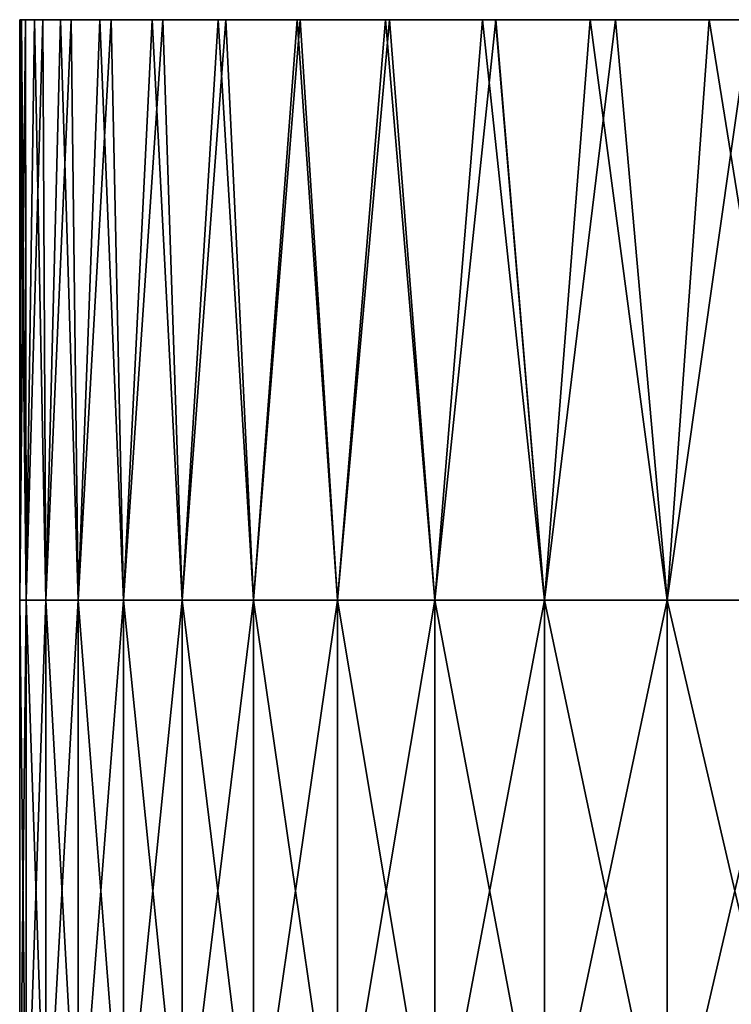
# Model space of a CAD drawing. Header units: inches. Extents: x -4.75 to 4.5, y 0 to 1.88.
# Tile 27 of 256: x -3.56 to -3.46, y 1.59 to 1.72. Entities that reach past the tile are written whole.
import ezdxf

# ---------------------------------------------------------------- set-up
doc = ezdxf.new("R2010")
doc.units = ezdxf.units.IN
doc.header["$LTSCALE"] = 101.851852
doc.header["$MEASUREMENT"] = 0
doc.layers.add('12', color=7, linetype='CONTINUOUS')
doc.layers.add('90', color=7, linetype='CONTINUOUS')

msp = doc.modelspace()

# ---------------------------------------------------------------- linework, layer by layer
at = {"layer": '12', "color": 13, "linetype": 'Continuous', "true_color": 0xd67263}
for points in [[(-3.56224, 1.7235, -0.04005), (-3.56168, 1.7235, -0.07512), (-3.5625, 1.6435), (-3.56224, 1.7235, -0.04005)], [(-3.5625, 1.6435), (-3.56168, 1.7235, -0.07512), (-3.5616, 1.6435, -0.07992), (-3.5625, 1.6435)], [(-3.56247, 1.7235), (-3.56224, 1.7235, -0.04005), (-3.5625, 1.6435), (-3.56247, 1.7235)], [(-3.5616, 1.6435, 0.07992), (-3.56247, 1.7235), (-3.5625, 1.6435), (-3.5616, 1.6435, 0.07992)], [(-3.56224, 1.7235, 0.04004), (-3.56247, 1.7235), (-3.5616, 1.6435, 0.07992), (-3.56224, 1.7235, 0.04004)], [(-3.56168, 1.7235, 0.07512), (-3.56224, 1.7235, 0.04004), (-3.5616, 1.6435, 0.07992), (-3.56168, 1.7235, 0.07512)], [(-3.56168, 1.7235, -0.07512), (-3.56045, 1.7235, -0.12014), (-3.5616, 1.6435, -0.07992), (-3.56168, 1.7235, -0.07512)], [(-3.56045, 1.7235, 0.12014), (-3.56168, 1.7235, 0.07512), (-3.5616, 1.6435, 0.07992), (-3.56045, 1.7235, 0.12014)], [(-3.56045, 1.7235, -0.12014), (-3.55932, 1.7235, -0.15013), (-3.5616, 1.6435, -0.07992), (-3.56045, 1.7235, -0.12014)], [(-3.5616, 1.6435, -0.07992), (-3.55932, 1.7235, -0.15013), (-3.55891, 1.6435, -0.1598), (-3.5616, 1.6435, -0.07992)], [(-3.55891, 1.6435, 0.1598), (-3.56045, 1.7235, 0.12014), (-3.5616, 1.6435, 0.07992), (-3.55891, 1.6435, 0.1598)], [(-3.55932, 1.7235, 0.15013), (-3.56045, 1.7235, 0.12014), (-3.55891, 1.6435, 0.1598), (-3.55932, 1.7235, 0.15013)], [(-3.55932, 1.7235, -0.15013), (-3.55686, 1.7235, -0.20023), (-3.55891, 1.6435, -0.1598), (-3.55932, 1.7235, -0.15013)], [(-3.55686, 1.7235, 0.20023), (-3.55932, 1.7235, 0.15013), (-3.55891, 1.6435, 0.1598), (-3.55686, 1.7235, 0.20023)], [(-3.55686, 1.7235, -0.20023), (-3.55539, 1.7235, -0.22495), (-3.55891, 1.6435, -0.1598), (-3.55686, 1.7235, -0.20023)], [(-3.55891, 1.6435, -0.1598), (-3.55539, 1.7235, -0.22495), (-3.55443, 1.6435, -0.23961), (-3.55891, 1.6435, -0.1598)], [(-3.55443, 1.6435, 0.23961), (-3.55686, 1.7235, 0.20023), (-3.55891, 1.6435, 0.1598), (-3.55443, 1.6435, 0.23961)], [(-3.55539, 1.7235, 0.22495), (-3.55686, 1.7235, 0.20023), (-3.55443, 1.6435, 0.23961), (-3.55539, 1.7235, 0.22495)], [(-3.55539, 1.7235, -0.22495), (-3.55146, 1.7235, -0.28028), (-3.55443, 1.6435, -0.23961), (-3.55539, 1.7235, -0.22495)], [(-3.55146, 1.7235, 0.28028), (-3.55539, 1.7235, 0.22495), (-3.55443, 1.6435, 0.23961), (-3.55146, 1.7235, 0.28028)], [(-3.55146, 1.7235, -0.28028), (-3.54988, 1.7235, -0.29957), (-3.55443, 1.6435, -0.23961), (-3.55146, 1.7235, -0.28028)], [(-3.55443, 1.6435, -0.23961), (-3.54988, 1.7235, -0.29957), (-3.54816, 1.6435, -0.31929), (-3.55443, 1.6435, -0.23961)], [(-3.54816, 1.6435, 0.31929), (-3.55146, 1.7235, 0.28028), (-3.55443, 1.6435, 0.23961), (-3.54816, 1.6435, 0.31929)], [(-3.54988, 1.7235, 0.29957), (-3.55146, 1.7235, 0.28028), (-3.54816, 1.6435, 0.31929), (-3.54988, 1.7235, 0.29957)], [(-3.54988, 1.7235, -0.29957), (-3.54421, 1.7235, -0.36036), (-3.54816, 1.6435, -0.31929), (-3.54988, 1.7235, -0.29957)], [(-3.54421, 1.7235, 0.36036), (-3.54988, 1.7235, 0.29957), (-3.54816, 1.6435, 0.31929), (-3.54421, 1.7235, 0.36036)], [(-3.54421, 1.7235, -0.36036), (-3.54277, 1.7235, -0.3742), (-3.54816, 1.6435, -0.31929), (-3.54421, 1.7235, -0.36036)], [(-3.54816, 1.6435, -0.31929), (-3.54277, 1.7235, -0.3742), (-3.54011, 1.6435, -0.39881), (-3.54816, 1.6435, -0.31929)], [(-3.54011, 1.6435, 0.39881), (-3.54421, 1.7235, 0.36036), (-3.54816, 1.6435, 0.31929), (-3.54011, 1.6435, 0.39881)], [(-3.54277, 1.7235, 0.3742), (-3.54421, 1.7235, 0.36036), (-3.54011, 1.6435, 0.39881), (-3.54277, 1.7235, 0.3742)], [(-3.54277, 1.7235, -0.3742), (-3.53514, 1.7235, -0.44045), (-3.54011, 1.6435, -0.39881), (-3.54277, 1.7235, -0.3742)], [(-3.53514, 1.7235, 0.44044), (-3.54277, 1.7235, 0.3742), (-3.54011, 1.6435, 0.39881), (-3.53514, 1.7235, 0.44044)], [(-3.53514, 1.7235, -0.44045), (-3.53409, 1.7235, -0.44878), (-3.54011, 1.6435, -0.39881), (-3.53514, 1.7235, -0.44045)], [(-3.54011, 1.6435, -0.39881), (-3.53409, 1.7235, -0.44878), (-3.53027, 1.6435, -0.47813), (-3.54011, 1.6435, -0.39881)], [(-3.53027, 1.6435, 0.47813), (-3.53514, 1.7235, 0.44044), (-3.54011, 1.6435, 0.39881), (-3.53027, 1.6435, 0.47813)], [(-3.53409, 1.7235, 0.44878), (-3.53514, 1.7235, 0.44044), (-3.53027, 1.6435, 0.47813), (-3.53409, 1.7235, 0.44878)], [(-3.53409, 1.7235, -0.44878), (-3.52424, 1.7235, -0.52053), (-3.53027, 1.6435, -0.47813), (-3.53409, 1.7235, -0.44878)], [(-3.52424, 1.7235, 0.52052), (-3.53409, 1.7235, 0.44878), (-3.53027, 1.6435, 0.47813), (-3.52424, 1.7235, 0.52052)], [(-3.52424, 1.7235, -0.52053), (-3.52384, 1.7235, -0.52321), (-3.53027, 1.6435, -0.47813), (-3.52424, 1.7235, -0.52053)], [(-3.53027, 1.6435, -0.47813), (-3.52384, 1.7235, -0.52321), (-3.51865, 1.6435, -0.55721), (-3.53027, 1.6435, -0.47813)], [(-3.51865, 1.6435, 0.55721), (-3.52424, 1.7235, 0.52052), (-3.53027, 1.6435, 0.47813), (-3.51865, 1.6435, 0.55721)], [(-3.52384, 1.7235, 0.52321), (-3.52424, 1.7235, 0.52052), (-3.51865, 1.6435, 0.55721), (-3.52384, 1.7235, 0.52321)], [(-3.52384, 1.7235, -0.52321), (-3.51203, 1.7235, -0.59738), (-3.51865, 1.6435, -0.55721), (-3.52384, 1.7235, -0.52321)], [(-3.51203, 1.7235, 0.59738), (-3.52384, 1.7235, 0.52321), (-3.51865, 1.6435, 0.55721), (-3.51203, 1.7235, 0.59738)], [(-3.51203, 1.7235, -0.59738), (-3.51148, 1.7235, -0.60061), (-3.51865, 1.6435, -0.55721), (-3.51203, 1.7235, -0.59738)], [(-3.51865, 1.6435, -0.55721), (-3.51148, 1.7235, -0.60061), (-3.50527, 1.6435, -0.636), (-3.51865, 1.6435, -0.55721)], [(-3.50527, 1.6435, 0.636), (-3.51203, 1.7235, 0.59738), (-3.51865, 1.6435, 0.55721), (-3.50527, 1.6435, 0.636)], [(-3.51148, 1.7235, 0.60061), (-3.51203, 1.7235, 0.59738), (-3.50527, 1.6435, 0.636), (-3.51148, 1.7235, 0.60061)], [(-3.51148, 1.7235, -0.60061), (-3.49869, 1.7235, -0.6712), (-3.50527, 1.6435, -0.636), (-3.51148, 1.7235, -0.60061)], [(-3.49869, 1.7235, 0.6712), (-3.51148, 1.7235, 0.60061), (-3.50527, 1.6435, 0.636), (-3.49869, 1.7235, 0.6712)], [(-3.49869, 1.7235, -0.6712), (-3.49685, 1.7235, -0.68071), (-3.50527, 1.6435, -0.636), (-3.49869, 1.7235, -0.6712)], [(-3.50527, 1.6435, -0.636), (-3.49685, 1.7235, -0.68071), (-3.49012, 1.6435, -0.71448), (-3.50527, 1.6435, -0.636)], [(-3.49012, 1.6435, 0.71448), (-3.49869, 1.7235, 0.6712), (-3.50527, 1.6435, 0.636), (-3.49012, 1.6435, 0.71448)], [(-3.49686, 1.7235, 0.68071), (-3.49869, 1.7235, 0.6712), (-3.49012, 1.6435, 0.71448), (-3.49686, 1.7235, 0.68071)], [(-3.48382, 1.7235, 0.74457), (-3.49686, 1.7235, 0.68071), (-3.49012, 1.6435, 0.71448), (-3.48382, 1.7235, 0.74457)], [(-3.49685, 1.7235, -0.68071), (-3.48382, 1.7235, -0.74457), (-3.49012, 1.6435, -0.71448), (-3.49685, 1.7235, -0.68071)], [(-3.48382, 1.7235, -0.74457), (-3.48032, 1.7235, -0.76077), (-3.49012, 1.6435, -0.71448), (-3.48382, 1.7235, -0.74457)], [(-3.49012, 1.6435, -0.71448), (-3.48032, 1.7235, -0.76077), (-3.47321, 1.6435, -0.7926), (-3.49012, 1.6435, -0.71448)], [(-3.47321, 1.6435, 0.7926), (-3.48382, 1.7235, 0.74457), (-3.49012, 1.6435, 0.71448), (-3.47321, 1.6435, 0.7926)], [(-3.48032, 1.7235, 0.76077), (-3.48382, 1.7235, 0.74457), (-3.47321, 1.6435, 0.7926), (-3.48032, 1.7235, 0.76077)], [(-3.48032, 1.7235, -0.76077), (-3.4674, 1.7235, -0.81761), (-3.47321, 1.6435, -0.7926), (-3.48032, 1.7235, -0.76077)], [(-3.4674, 1.7235, 0.81761), (-3.48032, 1.7235, 0.76077), (-3.47321, 1.6435, 0.7926), (-3.4674, 1.7235, 0.81761)], [(-3.4674, 1.7235, -0.81761), (-3.46183, 1.7235, -0.84087), (-3.47321, 1.6435, -0.7926), (-3.4674, 1.7235, -0.81761)], [(-3.47321, 1.6435, -0.7926), (-3.46183, 1.7235, -0.84087), (-3.45455, 1.6435, -0.87032), (-3.47321, 1.6435, -0.7926)], [(-3.45455, 1.6435, 0.87032), (-3.4674, 1.7235, 0.81761), (-3.47321, 1.6435, 0.7926), (-3.45455, 1.6435, 0.87032)], [(-3.46183, 1.7235, 0.84087), (-3.4674, 1.7235, 0.81761), (-3.45455, 1.6435, 0.87032), (-3.46183, 1.7235, 0.84087)], [(-3.5616, 1.6435, 0.07992), (-3.5625, 1.6435), (-3.5616, 1.56342, 0.07992), (-3.5616, 1.6435, 0.07992)], [(-3.5625, 1.6435), (-3.5616, 1.6435, -0.07992), (-3.5625, 1.56342), (-3.5625, 1.6435)], [(-3.5616, 1.56342, 0.07992), (-3.5625, 1.6435), (-3.5625, 1.56342), (-3.5616, 1.56342, 0.07992)], [(-3.5625, 1.56342), (-3.5616, 1.6435, -0.07992), (-3.5616, 1.56342, -0.07992), (-3.5625, 1.56342)], [(-3.55891, 1.6435, 0.1598), (-3.5616, 1.6435, 0.07992), (-3.55891, 1.56342, 0.1598), (-3.55891, 1.6435, 0.1598)], [(-3.55891, 1.56342, 0.1598), (-3.5616, 1.6435, 0.07992), (-3.5616, 1.56342, 0.07992), (-3.55891, 1.56342, 0.1598)], [(-3.5616, 1.6435, -0.07992), (-3.55891, 1.6435, -0.1598), (-3.5616, 1.56342, -0.07992), (-3.5616, 1.6435, -0.07992)], [(-3.5616, 1.56342, -0.07992), (-3.55891, 1.6435, -0.1598), (-3.55891, 1.56342, -0.1598), (-3.5616, 1.56342, -0.07992)], [(-3.55443, 1.6435, 0.23961), (-3.55891, 1.6435, 0.1598), (-3.55443, 1.56342, 0.23961), (-3.55443, 1.6435, 0.23961)], [(-3.55443, 1.56342, 0.23961), (-3.55891, 1.6435, 0.1598), (-3.55891, 1.56342, 0.1598), (-3.55443, 1.56342, 0.23961)], [(-3.55891, 1.6435, -0.1598), (-3.55443, 1.6435, -0.23961), (-3.55891, 1.56342, -0.1598), (-3.55891, 1.6435, -0.1598)], [(-3.55891, 1.56342, -0.1598), (-3.55443, 1.6435, -0.23961), (-3.55443, 1.56342, -0.23961), (-3.55891, 1.56342, -0.1598)], [(-3.54816, 1.6435, 0.31929), (-3.55443, 1.6435, 0.23961), (-3.54816, 1.56342, 0.31929), (-3.54816, 1.6435, 0.31929)], [(-3.54816, 1.56342, 0.31929), (-3.55443, 1.6435, 0.23961), (-3.55443, 1.56342, 0.23961), (-3.54816, 1.56342, 0.31929)], [(-3.55443, 1.6435, -0.23961), (-3.54816, 1.6435, -0.31929), (-3.55443, 1.56342, -0.23961), (-3.55443, 1.6435, -0.23961)], [(-3.55443, 1.56342, -0.23961), (-3.54816, 1.6435, -0.31929), (-3.54816, 1.56342, -0.31929), (-3.55443, 1.56342, -0.23961)], [(-3.54011, 1.6435, 0.39881), (-3.54816, 1.6435, 0.31929), (-3.54011, 1.56342, 0.39881), (-3.54011, 1.6435, 0.39881)], [(-3.54011, 1.56342, 0.39881), (-3.54816, 1.6435, 0.31929), (-3.54816, 1.56342, 0.31929), (-3.54011, 1.56342, 0.39881)], [(-3.54816, 1.6435, -0.31929), (-3.54011, 1.6435, -0.39881), (-3.54816, 1.56342, -0.31929), (-3.54816, 1.6435, -0.31929)], [(-3.54816, 1.56342, -0.31929), (-3.54011, 1.6435, -0.39881), (-3.54011, 1.56342, -0.39881), (-3.54816, 1.56342, -0.31929)], [(-3.53027, 1.6435, 0.47813), (-3.54011, 1.6435, 0.39881), (-3.53027, 1.56342, 0.47813), (-3.53027, 1.6435, 0.47813)], [(-3.53027, 1.56342, 0.47813), (-3.54011, 1.6435, 0.39881), (-3.54011, 1.56342, 0.39881), (-3.53027, 1.56342, 0.47813)], [(-3.54011, 1.6435, -0.39881), (-3.53027, 1.6435, -0.47813), (-3.54011, 1.56342, -0.39881), (-3.54011, 1.6435, -0.39881)], [(-3.54011, 1.56342, -0.39881), (-3.53027, 1.6435, -0.47813), (-3.53027, 1.56342, -0.47813), (-3.54011, 1.56342, -0.39881)], [(-3.51865, 1.6435, 0.55721), (-3.53027, 1.6435, 0.47813), (-3.51865, 1.56342, 0.55721), (-3.51865, 1.6435, 0.55721)], [(-3.51865, 1.56342, 0.55721), (-3.53027, 1.6435, 0.47813), (-3.53027, 1.56342, 0.47813), (-3.51865, 1.56342, 0.55721)], [(-3.53027, 1.6435, -0.47813), (-3.51865, 1.6435, -0.55721), (-3.53027, 1.56342, -0.47813), (-3.53027, 1.6435, -0.47813)], [(-3.53027, 1.56342, -0.47813), (-3.51865, 1.6435, -0.55721), (-3.51865, 1.56342, -0.55721), (-3.53027, 1.56342, -0.47813)], [(-3.50527, 1.6435, 0.636), (-3.51865, 1.6435, 0.55721), (-3.50527, 1.56342, 0.636), (-3.50527, 1.6435, 0.636)], [(-3.50527, 1.56342, 0.636), (-3.51865, 1.6435, 0.55721), (-3.51865, 1.56342, 0.55721), (-3.50527, 1.56342, 0.636)], [(-3.51865, 1.6435, -0.55721), (-3.50527, 1.6435, -0.636), (-3.51865, 1.56342, -0.55721), (-3.51865, 1.6435, -0.55721)], [(-3.51865, 1.56342, -0.55721), (-3.50527, 1.6435, -0.636), (-3.50527, 1.56342, -0.636), (-3.51865, 1.56342, -0.55721)], [(-3.49012, 1.6435, 0.71448), (-3.50527, 1.6435, 0.636), (-3.49012, 1.56342, 0.71448), (-3.49012, 1.6435, 0.71448)], [(-3.49012, 1.56342, 0.71448), (-3.50527, 1.6435, 0.636), (-3.50527, 1.56342, 0.636), (-3.49012, 1.56342, 0.71448)], [(-3.50527, 1.6435, -0.636), (-3.49012, 1.6435, -0.71448), (-3.50527, 1.56342, -0.636), (-3.50527, 1.6435, -0.636)], [(-3.50527, 1.56342, -0.636), (-3.49012, 1.6435, -0.71448), (-3.49012, 1.56342, -0.71448), (-3.50527, 1.56342, -0.636)], [(-3.47321, 1.6435, 0.7926), (-3.49012, 1.6435, 0.71448), (-3.47321, 1.56342, 0.7926), (-3.47321, 1.6435, 0.7926)], [(-3.47321, 1.56342, 0.7926), (-3.49012, 1.6435, 0.71448), (-3.49012, 1.56342, 0.71448), (-3.47321, 1.56342, 0.7926)], [(-3.49012, 1.6435, -0.71448), (-3.47321, 1.6435, -0.7926), (-3.49012, 1.56342, -0.71448), (-3.49012, 1.6435, -0.71448)], [(-3.49012, 1.56342, -0.71448), (-3.47321, 1.6435, -0.7926), (-3.47321, 1.56342, -0.7926), (-3.49012, 1.56342, -0.71448)], [(-3.45455, 1.6435, 0.87032), (-3.47321, 1.6435, 0.7926), (-3.45455, 1.56342, 0.87032), (-3.45455, 1.6435, 0.87032)], [(-3.45455, 1.56342, 0.87032), (-3.47321, 1.6435, 0.7926), (-3.47321, 1.56342, 0.7926), (-3.45455, 1.56342, 0.87032)], [(-3.47321, 1.6435, -0.7926), (-3.45455, 1.6435, -0.87032), (-3.47321, 1.56342, -0.7926), (-3.47321, 1.6435, -0.7926)], [(-3.47321, 1.56342, -0.7926), (-3.45455, 1.6435, -0.87032), (-3.45455, 1.56342, -0.87032), (-3.47321, 1.56342, -0.7926)]]:
    msp.add_3dface(points, dxfattribs=at)
at = {"layer": '90', "color": 13, "linetype": 'Continuous', "true_color": 0xd67263}
for points in [[(-3.56224, 1.7235, -0.04005), (-3.56247, 1.7235), (-3.56224, 1.7235, 0.04004), (-3.56224, 1.7235, -0.04005)], [(-3.56168, 1.7235, -0.07512), (-3.56224, 1.7235, -0.04005), (-3.4861, 1.7235, -0.04004), (-3.56168, 1.7235, -0.07512)], [(-3.56224, 1.7235, -0.04005), (-3.56224, 1.7235, 0.04004), (-3.4861, 1.7235, 0.04004), (-3.56224, 1.7235, -0.04005)], [(-3.56224, 1.7235, -0.04005), (-3.4861, 1.7235, 0.04004), (-3.4861, 1.7235, -0.04004), (-3.56224, 1.7235, -0.04005)], [(-3.56224, 1.7235, 0.04004), (-3.56168, 1.7235, 0.07512), (-3.56045, 1.7235, 0.12014), (-3.56224, 1.7235, 0.04004)], [(-3.56224, 1.7235, 0.04004), (-3.56045, 1.7235, 0.12014), (-3.4861, 1.7235, 0.04004), (-3.56224, 1.7235, 0.04004)], [(-3.56045, 1.7235, -0.12014), (-3.56168, 1.7235, -0.07512), (-3.4861, 1.7235, -0.04004), (-3.56045, 1.7235, -0.12014)], [(-3.55932, 1.7235, -0.15013), (-3.56045, 1.7235, -0.12014), (-3.48427, 1.7235, -0.12012), (-3.55932, 1.7235, -0.15013)], [(-3.56045, 1.7235, -0.12014), (-3.4861, 1.7235, -0.04004), (-3.48427, 1.7235, -0.12012), (-3.56045, 1.7235, -0.12014)], [(-3.56045, 1.7235, 0.12014), (-3.55932, 1.7235, 0.15013), (-3.55686, 1.7235, 0.20023), (-3.56045, 1.7235, 0.12014)], [(-3.56045, 1.7235, 0.12014), (-3.55686, 1.7235, 0.20023), (-3.48427, 1.7235, 0.12012), (-3.56045, 1.7235, 0.12014)], [(-3.56045, 1.7235, 0.12014), (-3.48427, 1.7235, 0.12012), (-3.4861, 1.7235, 0.04004), (-3.56045, 1.7235, 0.12014)], [(-3.55686, 1.7235, -0.20023), (-3.55932, 1.7235, -0.15013), (-3.48427, 1.7235, -0.12012), (-3.55686, 1.7235, -0.20023)], [(-3.55539, 1.7235, -0.22495), (-3.55686, 1.7235, -0.20023), (-3.48061, 1.7235, -0.2002), (-3.55539, 1.7235, -0.22495)], [(-3.55686, 1.7235, -0.20023), (-3.48427, 1.7235, -0.12012), (-3.48061, 1.7235, -0.2002), (-3.55686, 1.7235, -0.20023)], [(-3.55686, 1.7235, 0.20023), (-3.55539, 1.7235, 0.22495), (-3.55146, 1.7235, 0.28028), (-3.55686, 1.7235, 0.20023)], [(-3.55686, 1.7235, 0.20023), (-3.55146, 1.7235, 0.28028), (-3.48061, 1.7235, 0.2002), (-3.55686, 1.7235, 0.20023)], [(-3.55686, 1.7235, 0.20023), (-3.48061, 1.7235, 0.2002), (-3.48427, 1.7235, 0.12012), (-3.55686, 1.7235, 0.20023)], [(-3.55146, 1.7235, -0.28028), (-3.55539, 1.7235, -0.22495), (-3.48061, 1.7235, -0.2002), (-3.55146, 1.7235, -0.28028)], [(-3.54988, 1.7235, -0.29957), (-3.55146, 1.7235, -0.28028), (-3.47507, 1.7235, -0.28028), (-3.54988, 1.7235, -0.29957)], [(-3.55146, 1.7235, -0.28028), (-3.48061, 1.7235, -0.2002), (-3.47507, 1.7235, -0.28028), (-3.55146, 1.7235, -0.28028)], [(-3.55146, 1.7235, 0.28028), (-3.54988, 1.7235, 0.29957), (-3.54421, 1.7235, 0.36036), (-3.55146, 1.7235, 0.28028)], [(-3.55146, 1.7235, 0.28028), (-3.54421, 1.7235, 0.36036), (-3.47507, 1.7235, 0.28028), (-3.55146, 1.7235, 0.28028)], [(-3.55146, 1.7235, 0.28028), (-3.47507, 1.7235, 0.28028), (-3.48061, 1.7235, 0.2002), (-3.55146, 1.7235, 0.28028)], [(-3.54421, 1.7235, -0.36036), (-3.54988, 1.7235, -0.29957), (-3.47507, 1.7235, -0.28028), (-3.54421, 1.7235, -0.36036)], [(-3.54277, 1.7235, -0.3742), (-3.54421, 1.7235, -0.36036), (-3.46766, 1.7235, -0.36036), (-3.54277, 1.7235, -0.3742)], [(-3.54421, 1.7235, -0.36036), (-3.47507, 1.7235, -0.28028), (-3.46766, 1.7235, -0.36036), (-3.54421, 1.7235, -0.36036)], [(-3.54421, 1.7235, 0.36036), (-3.54277, 1.7235, 0.3742), (-3.53514, 1.7235, 0.44044), (-3.54421, 1.7235, 0.36036)], [(-3.54421, 1.7235, 0.36036), (-3.53514, 1.7235, 0.44044), (-3.46766, 1.7235, 0.36036), (-3.54421, 1.7235, 0.36036)], [(-3.54421, 1.7235, 0.36036), (-3.46766, 1.7235, 0.36036), (-3.47507, 1.7235, 0.28028), (-3.54421, 1.7235, 0.36036)], [(-3.53514, 1.7235, -0.44045), (-3.54277, 1.7235, -0.3742), (-3.46766, 1.7235, -0.36036), (-3.53514, 1.7235, -0.44045)], [(-3.53409, 1.7235, -0.44878), (-3.53514, 1.7235, -0.44045), (-3.45838, 1.7235, -0.44044), (-3.53409, 1.7235, -0.44878)], [(-3.53514, 1.7235, -0.44045), (-3.46766, 1.7235, -0.36036), (-3.45838, 1.7235, -0.44044), (-3.53514, 1.7235, -0.44045)], [(-3.53514, 1.7235, 0.44044), (-3.53409, 1.7235, 0.44878), (-3.52424, 1.7235, 0.52052), (-3.53514, 1.7235, 0.44044)], [(-3.53514, 1.7235, 0.44044), (-3.52424, 1.7235, 0.52052), (-3.45838, 1.7235, 0.44044), (-3.53514, 1.7235, 0.44044)], [(-3.53514, 1.7235, 0.44044), (-3.45838, 1.7235, 0.44044), (-3.46766, 1.7235, 0.36036), (-3.53514, 1.7235, 0.44044)], [(-3.52424, 1.7235, -0.52053), (-3.53409, 1.7235, -0.44878), (-3.45838, 1.7235, -0.44044), (-3.52424, 1.7235, -0.52053)], [(-3.52384, 1.7235, -0.52321), (-3.52424, 1.7235, -0.52053), (-3.44723, 1.7235, -0.52052), (-3.52384, 1.7235, -0.52321)], [(-3.52424, 1.7235, -0.52053), (-3.45838, 1.7235, -0.44044), (-3.44723, 1.7235, -0.52052), (-3.52424, 1.7235, -0.52053)], [(-3.52424, 1.7235, 0.52052), (-3.52384, 1.7235, 0.52321), (-3.51203, 1.7235, 0.59738), (-3.52424, 1.7235, 0.52052)], [(-3.52424, 1.7235, 0.52052), (-3.51203, 1.7235, 0.59738), (-3.51148, 1.7235, 0.60061), (-3.52424, 1.7235, 0.52052)], [(-3.52424, 1.7235, 0.52052), (-3.51148, 1.7235, 0.60061), (-3.44723, 1.7235, 0.52052), (-3.52424, 1.7235, 0.52052)], [(-3.52424, 1.7235, 0.52052), (-3.44723, 1.7235, 0.52052), (-3.45838, 1.7235, 0.44044), (-3.52424, 1.7235, 0.52052)], [(-3.51203, 1.7235, -0.59738), (-3.52384, 1.7235, -0.52321), (-3.44723, 1.7235, -0.52052), (-3.51203, 1.7235, -0.59738)], [(-3.51148, 1.7235, -0.60061), (-3.51203, 1.7235, -0.59738), (-3.44723, 1.7235, -0.52052), (-3.51148, 1.7235, -0.60061)], [(-3.49869, 1.7235, -0.6712), (-3.51148, 1.7235, -0.60061), (-3.43414, 1.7235, -0.6006), (-3.49869, 1.7235, -0.6712)], [(-3.51148, 1.7235, -0.60061), (-3.44723, 1.7235, -0.52052), (-3.43414, 1.7235, -0.6006), (-3.51148, 1.7235, -0.60061)], [(-3.51148, 1.7235, 0.60061), (-3.49869, 1.7235, 0.6712), (-3.49686, 1.7235, 0.68071), (-3.51148, 1.7235, 0.60061)], [(-3.51148, 1.7235, 0.60061), (-3.49686, 1.7235, 0.68071), (-3.43414, 1.7235, 0.6006), (-3.51148, 1.7235, 0.60061)], [(-3.51148, 1.7235, 0.60061), (-3.43414, 1.7235, 0.6006), (-3.44723, 1.7235, 0.52052), (-3.51148, 1.7235, 0.60061)], [(-3.49685, 1.7235, -0.68071), (-3.49869, 1.7235, -0.6712), (-3.43414, 1.7235, -0.6006), (-3.49685, 1.7235, -0.68071)], [(-3.49686, 1.7235, 0.68071), (-3.48382, 1.7235, 0.74457), (-3.48032, 1.7235, 0.76077), (-3.49686, 1.7235, 0.68071)], [(-3.49686, 1.7235, 0.68071), (-3.48032, 1.7235, 0.76077), (-3.41904, 1.7235, 0.68068), (-3.49686, 1.7235, 0.68071)], [(-3.49686, 1.7235, 0.68071), (-3.41904, 1.7235, 0.68068), (-3.43414, 1.7235, 0.6006), (-3.49686, 1.7235, 0.68071)], [(-3.48382, 1.7235, -0.74457), (-3.49685, 1.7235, -0.68071), (-3.41904, 1.7235, -0.68068), (-3.48382, 1.7235, -0.74457)], [(-3.49685, 1.7235, -0.68071), (-3.43414, 1.7235, -0.6006), (-3.41904, 1.7235, -0.68068), (-3.49685, 1.7235, -0.68071)], [(-3.4861, 1.7235, 0.04004), (-3.48427, 1.7235, 0.12012), (-3.41015, 1.7235, 0.04004), (-3.4861, 1.7235, 0.04004)], [(-3.4861, 1.7235, 0.04004), (-3.41015, 1.7235, 0.04004), (-3.4861, 1.7235, -0.04004), (-3.4861, 1.7235, 0.04004)], [(-3.4861, 1.7235, -0.04004), (-3.41015, 1.7235, 0.04004), (-3.41015, 1.7235, -0.04004), (-3.4861, 1.7235, -0.04004)], [(-3.4861, 1.7235, -0.04004), (-3.41015, 1.7235, -0.04004), (-3.48427, 1.7235, -0.12012), (-3.4861, 1.7235, -0.04004)], [(-3.48427, 1.7235, 0.12012), (-3.48061, 1.7235, 0.2002), (-3.40828, 1.7235, 0.12012), (-3.48427, 1.7235, 0.12012)], [(-3.48427, 1.7235, 0.12012), (-3.40828, 1.7235, 0.12012), (-3.41015, 1.7235, 0.04004), (-3.48427, 1.7235, 0.12012)], [(-3.48427, 1.7235, -0.12012), (-3.41015, 1.7235, -0.04004), (-3.40828, 1.7235, -0.12012), (-3.48427, 1.7235, -0.12012)], [(-3.48427, 1.7235, -0.12012), (-3.40828, 1.7235, -0.12012), (-3.48061, 1.7235, -0.2002), (-3.48427, 1.7235, -0.12012)], [(-3.48032, 1.7235, -0.76077), (-3.48382, 1.7235, -0.74457), (-3.41904, 1.7235, -0.68068), (-3.48032, 1.7235, -0.76077)], [(-3.48061, 1.7235, 0.2002), (-3.47507, 1.7235, 0.28028), (-3.40453, 1.7235, 0.2002), (-3.48061, 1.7235, 0.2002)], [(-3.48061, 1.7235, 0.2002), (-3.40453, 1.7235, 0.2002), (-3.40828, 1.7235, 0.12012), (-3.48061, 1.7235, 0.2002)], [(-3.48061, 1.7235, -0.2002), (-3.40828, 1.7235, -0.12012), (-3.40453, 1.7235, -0.2002), (-3.48061, 1.7235, -0.2002)], [(-3.48061, 1.7235, -0.2002), (-3.40453, 1.7235, -0.2002), (-3.47507, 1.7235, -0.28028), (-3.48061, 1.7235, -0.2002)], [(-3.4674, 1.7235, -0.81761), (-3.48032, 1.7235, -0.76077), (-3.40199, 1.7235, -0.76076), (-3.4674, 1.7235, -0.81761)], [(-3.48032, 1.7235, -0.76077), (-3.41904, 1.7235, -0.68068), (-3.40199, 1.7235, -0.76076), (-3.48032, 1.7235, -0.76077)], [(-3.48032, 1.7235, 0.76077), (-3.4674, 1.7235, 0.81761), (-3.46183, 1.7235, 0.84087), (-3.48032, 1.7235, 0.76077)], [(-3.48032, 1.7235, 0.76077), (-3.46183, 1.7235, 0.84087), (-3.40199, 1.7235, 0.76076), (-3.48032, 1.7235, 0.76077)], [(-3.48032, 1.7235, 0.76077), (-3.40199, 1.7235, 0.76076), (-3.41904, 1.7235, 0.68068), (-3.48032, 1.7235, 0.76077)], [(-3.47507, 1.7235, 0.28028), (-3.46766, 1.7235, 0.36036), (-3.39883, 1.7235, 0.28028), (-3.47507, 1.7235, 0.28028)], [(-3.47507, 1.7235, 0.28028), (-3.39883, 1.7235, 0.28028), (-3.40453, 1.7235, 0.2002), (-3.47507, 1.7235, 0.28028)], [(-3.47507, 1.7235, -0.28028), (-3.40453, 1.7235, -0.2002), (-3.39883, 1.7235, -0.28028), (-3.47507, 1.7235, -0.28028)], [(-3.47507, 1.7235, -0.28028), (-3.39883, 1.7235, -0.28028), (-3.46766, 1.7235, -0.36036), (-3.47507, 1.7235, -0.28028)], [(-3.46766, 1.7235, 0.36036), (-3.45838, 1.7235, 0.44044), (-3.39122, 1.7235, 0.36036), (-3.46766, 1.7235, 0.36036)], [(-3.46766, 1.7235, 0.36036), (-3.39122, 1.7235, 0.36036), (-3.39883, 1.7235, 0.28028), (-3.46766, 1.7235, 0.36036)], [(-3.46766, 1.7235, -0.36036), (-3.39883, 1.7235, -0.28028), (-3.39122, 1.7235, -0.36036), (-3.46766, 1.7235, -0.36036)], [(-3.46766, 1.7235, -0.36036), (-3.39122, 1.7235, -0.36036), (-3.45838, 1.7235, -0.44044), (-3.46766, 1.7235, -0.36036)], [(-3.46183, 1.7235, -0.84087), (-3.4674, 1.7235, -0.81761), (-3.40199, 1.7235, -0.76076), (-3.46183, 1.7235, -0.84087)]]:
    msp.add_3dface(points, dxfattribs=at)

doc.saveas('drawing.dxf')
